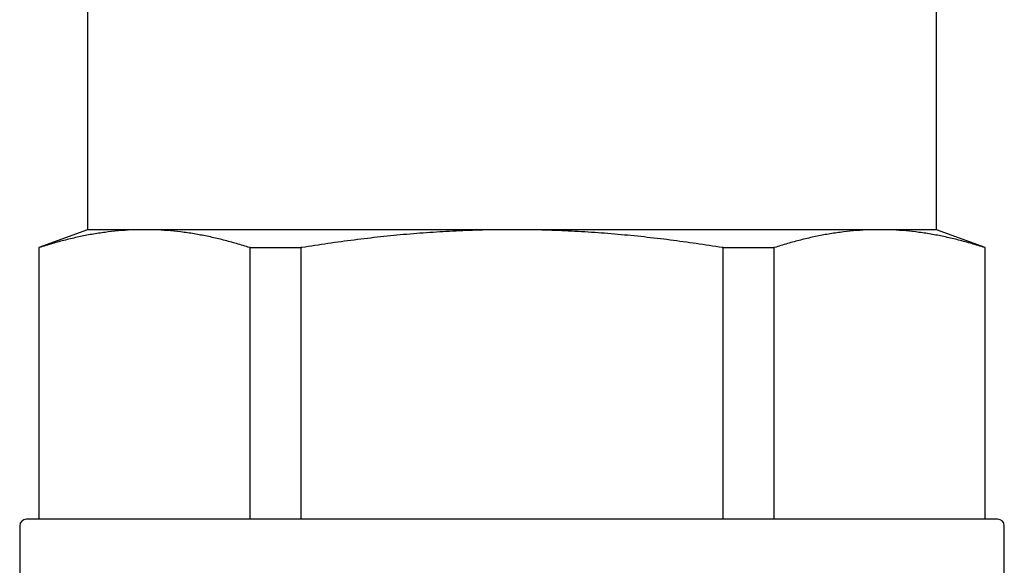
# Model space of a CAD drawing. Header units: millimetres. Extents: x 8 to 968, y 12 to 1099.
# Tile 45 of 73: x 333 to 362, y 694 to 710. Entities that reach past the tile are written whole.
import ezdxf

# ---------------------------------------------------------------- set-up
doc = ezdxf.new("R2010")
doc.units = ezdxf.units.MM

msp = doc.modelspace()

# ---------------------------------------------------------------- linework, layer by layer
at = {"color": 7, "linetype": 'Continuous', "lineweight": 30}
for p, q in [((335.383, 718.318), (335.383, 704.045)), ((360.383, 704.045), (360.383, 718.318)), ((335.383, 704.045), (333.949, 703.523)), ((337.057, 704.045), (335.383, 704.045)), ((347.883, 704.045), (337.057, 704.045)), ((358.708, 704.045), (347.883, 704.045)), ((360.383, 704.045), (358.708, 704.045)), ((361.816, 703.523), (360.383, 704.045)), ((333.949, 703.523), (333.949, 703.518)), ((333.949, 703.518), (333.949, 695.518)), ((333.961, 703.518), (333.949, 703.518)), ((340.166, 703.518), (340.154, 703.518)), ((340.166, 703.518), (340.333, 703.518)), ((340.166, 695.518), (340.166, 703.518)), ((341.498, 703.518), (341.666, 703.518)), ((341.666, 703.518), (341.666, 695.518)), ((341.69, 703.518), (341.666, 703.518)), ((354.099, 703.518), (354.075, 703.518)), ((354.099, 695.518), (354.099, 703.518)), ((354.099, 703.518), (354.267, 703.518)), ((355.432, 703.518), (355.599, 703.518)), ((355.599, 703.518), (355.599, 695.518)), ((355.611, 703.518), (355.599, 703.518)), ((361.816, 703.518), (361.804, 703.518)), ((361.816, 695.518), (361.816, 703.518)), ((362.183, 695.518), (333.583, 695.518)), ((333.383, 695.318), (333.383, 691.318)), ((362.383, 691.318), (362.383, 695.318))]:
    msp.add_line(p, q, dxfattribs=at)
for centre, start, end in [((333.583, 695.318), 90, 180), ((362.183, 695.318), 0, 90)]:
    msp.add_arc(centre, 0.2, start, end, dxfattribs=at)
for points, knots in [([(337.057, 704.045), (336.928, 704.044), (336.67, 704.04), (336.283, 704.013), (335.896, 703.97), (335.508, 703.91), (335.121, 703.835), (334.733, 703.743), (334.346, 703.639), (334.089, 703.558), (333.961, 703.518)], [0, 0, 0, 0, 0.124454, 0.248908, 0.373603, 0.498299, 0.623638, 0.748977, 0.874488, 1, 1, 1, 1]), ([(340.154, 703.518), (340.026, 703.558), (339.771, 703.638), (339.387, 703.742), (339.002, 703.833), (338.615, 703.909), (338.227, 703.969), (337.838, 704.013), (337.448, 704.04), (337.187, 704.044), (337.057, 704.045)], [0, 0, 0, 0, 0.124535, 0.249069, 0.373761, 0.498453, 0.62372, 0.748987, 0.874494, 1, 1, 1, 1]), ([(347.883, 704.045), (347.624, 704.044), (347.108, 704.04), (346.334, 704.013), (345.559, 703.97), (344.784, 703.91), (344.01, 703.835), (343.235, 703.743), (342.461, 703.639), (341.947, 703.558), (341.69, 703.518)], [0, 0, 0, 0, 0.124454, 0.248908, 0.373603, 0.498299, 0.623638, 0.748977, 0.874488, 1, 1, 1, 1]), ([(354.075, 703.518), (353.82, 703.558), (353.31, 703.638), (352.542, 703.742), (351.772, 703.833), (350.998, 703.909), (350.222, 703.969), (349.443, 704.013), (348.663, 704.04), (348.143, 704.044), (347.883, 704.045)], [0, 0, 0, 0, 0.124535, 0.249069, 0.373761, 0.498453, 0.62372, 0.748987, 0.874494, 1, 1, 1, 1]), ([(358.708, 704.045), (358.579, 704.044), (358.321, 704.04), (357.933, 704.013), (357.546, 703.97), (357.159, 703.91), (356.771, 703.835), (356.384, 703.743), (355.997, 703.639), (355.74, 703.558), (355.611, 703.518)], [0, 0, 0, 0, 0.124454, 0.248908, 0.373603, 0.498299, 0.623638, 0.748977, 0.874488, 1, 1, 1, 1]), ([(361.804, 703.518), (361.677, 703.558), (361.422, 703.638), (361.037, 703.742), (360.652, 703.833), (360.266, 703.909), (359.878, 703.969), (359.488, 704.013), (359.098, 704.04), (358.838, 704.044), (358.708, 704.045)], [0, 0, 0, 0, 0.124535, 0.249069, 0.373761, 0.498453, 0.62372, 0.748987, 0.874494, 1, 1, 1, 1]), ([(340.333, 703.518), (340.527, 703.521), (340.916, 703.526), (341.304, 703.521), (341.498, 703.518)], [0, 0, 0, 0, 0.499923, 1, 1, 1, 1]), ([(354.267, 703.518), (354.461, 703.521), (354.849, 703.526), (355.238, 703.521), (355.432, 703.518)], [0, 0, 0, 0, 0.499923, 1, 1, 1, 1]), ([(361.816, 703.518), (361.816, 703.522), (361.816, 703.525), (361.816, 703.523), (361.816, 703.523)], [0, 0, 0, 0, 0.999853, 1, 1, 1, 1])]:
    msp.add_open_spline(points, degree=3, knots=knots, dxfattribs=at)

doc.saveas('drawing.dxf')
